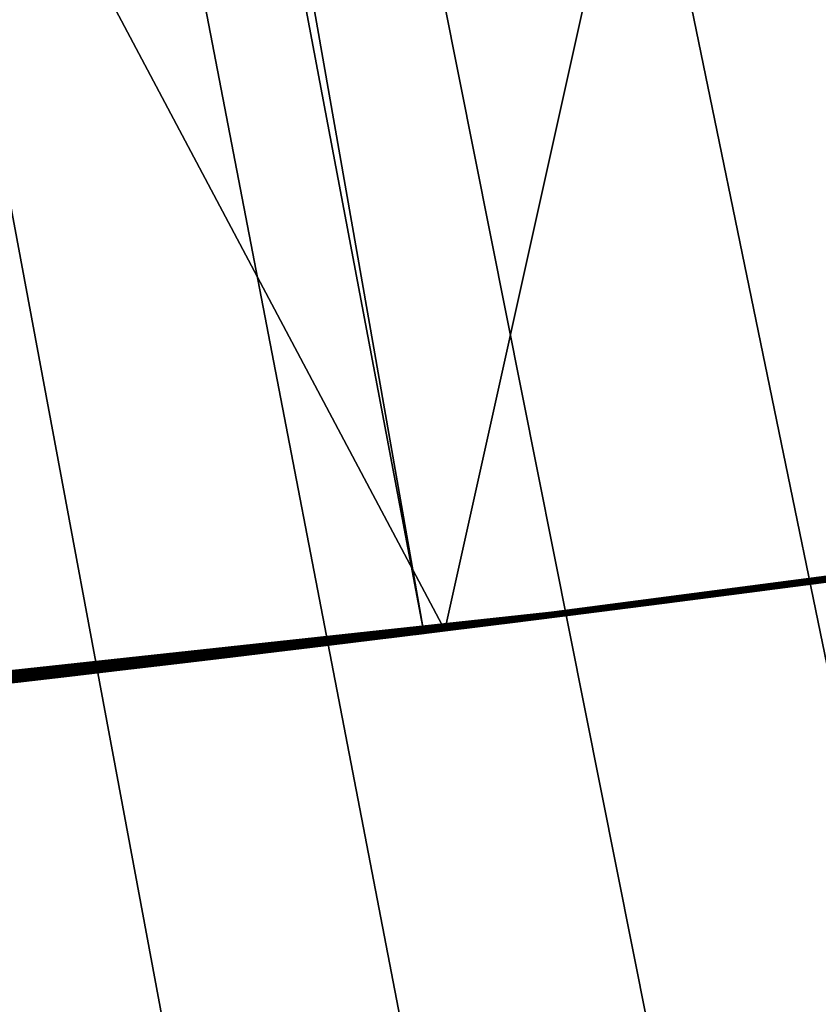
# Model space of a CAD drawing. Header units: millimetres. Extents: x -20 to 1804, y -298 to 307.
# Tile 71 of 189: x 873.471 to 873.779, y 8.793 to 9.173. Entities that reach past the tile are written whole.
import ezdxf

# ---------------------------------------------------------------- set-up
doc = ezdxf.new("R2010")
doc.units = ezdxf.units.MM
doc.header["$LTSCALE"] = 33.374815
for name, color, linetype in [('100', 7, 'CONTINUOUS'), ('101', 7, 'CONTINUOUS'), ('74', 7, 'CONTINUOUS'), ('75', 7, 'CONTINUOUS'), ('76', 7, 'CONTINUOUS'), ('77', 7, 'CONTINUOUS'), ('80', 7, 'CONTINUOUS'), ('88', 7, 'CONTINUOUS'), ('89', 7, 'CONTINUOUS'), ('91', 7, 'CONTINUOUS'), ('92', 7, 'CONTINUOUS'), ('93', 7, 'CONTINUOUS'), ('94', 7, 'CONTINUOUS'), ('99', 7, 'CONTINUOUS')]:
    doc.layers.add(name, color=color, linetype=linetype)

msp = doc.modelspace()

# ---------------------------------------------------------------- linework, layer by layer
at = {"layer": '100', "color": 70, "linetype": 'Continuous', "true_color": 0x7ee600}
for points in [[(873.47158, 13.95943, 32.5), (882.36022, -29.48018, 32.5), (874.94892, 14.21917, 32.5), (873.47158, 13.95943, 32.5)], [(873.47158, 13.95943, 32.5), (875.5501, 2.73178, 32.5), (877.72439, -8.2507, 32.5), (873.47158, 13.95943, 32.5)], [(873.47158, 13.95943, 32.5), (877.72439, -8.2507, 32.5), (879.99443, -18.98802, 32.5), (873.47158, 13.95943, 32.5)], [(873.47158, 13.95943, 32.5), (879.99443, -18.98802, 32.5), (882.36022, -29.48018, 32.5), (873.47158, 13.95943, 32.5)]]:
    msp.add_3dface(points, dxfattribs=at)
at = {"layer": '101', "color": 70, "linetype": 'Continuous', "true_color": 0x7ee600}
for points in [[(879.99443, -18.98802, 39), (877.72439, -8.2507, 39), (872.71497, 23.97979, 39), (879.99443, -18.98802, 39)], [(874.44662, 14.13086, 39), (879.99443, -18.98802, 39), (872.71497, 23.97979, 39), (874.44662, 14.13086, 39)], [(877.72439, -8.2507, 39), (875.5501, 2.73178, 39), (872.71497, 23.97979, 39), (877.72439, -8.2507, 39)], [(875.5501, 2.73178, 39), (873.47158, 13.95943, 39), (872.71497, 23.97979, 39), (875.5501, 2.73178, 39)]]:
    msp.add_3dface(points, dxfattribs=at)
at = {"layer": '74', "color": 7, "linetype": 'Continuous', "true_color": 0xccffff}
for points in [[(874.63287, 9.08691, 65), (867.70628, 48.48263, 65), (867.20564, 48.38774, 65), (874.63287, 9.08691, 65)], [(875.13351, 9.1818, 65), (867.70628, 48.48263, 65), (874.63287, 9.08691, 65), (875.13351, 9.1818, 65)], [(866.70908, 48.28071, 65), (874.12989, 9.00534, 65), (867.20564, 48.38774, 65), (866.70908, 48.28071, 65)], [(874.12989, 9.00534, 65), (874.63287, 9.08691, 65), (867.20564, 48.38774, 65), (874.12989, 9.00534, 65)], [(866.21659, 48.16153, 65), (873.6266, 8.93658, 65), (866.70908, 48.28071, 65), (866.21659, 48.16153, 65)], [(873.6266, 8.93658, 65), (874.12989, 9.00534, 65), (866.70908, 48.28071, 65), (873.6266, 8.93658, 65)], [(873.123, 8.88062, 65), (873.6266, 8.93658, 65), (866.21659, 48.16153, 65), (873.123, 8.88062, 65)]]:
    msp.add_3dface(points, dxfattribs=at)
at = {"layer": '75', "color": 7, "linetype": 'Continuous', "true_color": 0xccffff}
for points in [[(872.97928, 10.17278), (873.93515, 10.29048), (873.63465, 8.93755), (872.97928, 10.17278)], [(873.63465, 8.93755), (873.93515, 10.29048), (874.13393, 9.00592), (873.63465, 8.93755)], [(873.13501, 8.88178), (872.97928, 10.17278), (873.63465, 8.93755), (873.13501, 8.88178)]]:
    msp.add_3dface(points, dxfattribs=at)
at = {"layer": '76', "color": 7, "linetype": 'Continuous', "true_color": 0xccffff}
for points in [[(874.68625, 9.09637, 11.19381), (874.11475, 9.00281, 12.01815), (873.77676, 8.95543, 10.4611), (874.68625, 9.09637, 11.19381)], [(874.16729, 9.0107, 16.97071), (874.01642, 8.98842, 18.2624), (873.70196, 8.94574, 16.96846), (874.16729, 9.0107, 16.97071)], [(874.12989, 9.00534, 65), (873.6266, 8.93658, 65), (874.09959, 9.00056, 25.51265), (874.12989, 9.00534, 65)], [(873.63465, 8.93755), (874.13393, 9.00592), (873.74979, 8.95191, 5.18697), (873.63465, 8.93755)], [(873.74979, 8.95191, 5.18697), (874.13393, 9.00592), (873.88807, 8.97038, 5.12619), (873.74979, 8.95191, 5.18697)], [(874.11475, 9.00281, 12.01815), (873.62358, 8.93589, 11.9984), (873.77676, 8.95543, 10.4611), (874.11475, 9.00281, 12.01815)], [(874.09959, 9.00056, 25.51265), (873.6266, 8.93658, 65), (874.05328, 8.99375, 25.46213), (874.09959, 9.00056, 25.51265)], [(874.06632, 8.99566, 21.7472), (873.47274, 8.91782, 21.73326), (874.06089, 8.99487, 21.32342), (874.06632, 8.99566, 21.7472)], [(874.06089, 8.99487, 21.32342), (873.47274, 8.91782, 21.73326), (874.02553, 8.98973, 21.32412), (874.06089, 8.99487, 21.32342)], [(874.04541, 8.99261, 22.66302), (873.48235, 8.91894, 22.65022), (874.01409, 8.98808, 22.1967), (874.04541, 8.99261, 22.66302)], [(874.05328, 8.99375, 25.46213), (873.6266, 8.93658, 65), (874.00366, 8.98659, 25.41532), (874.05328, 8.99375, 25.46213)], [(874.02553, 8.98973, 21.32412), (873.47274, 8.91782, 21.73326), (873.99117, 8.9848, 21.32499), (874.02553, 8.98973, 21.32412)], [(874.01409, 8.98808, 22.1967), (873.48235, 8.91894, 22.65022), (873.9716, 8.98203, 22.19822), (874.01409, 8.98808, 22.1967)], [(874.01642, 8.98842, 18.2624), (873.68683, 8.94382, 18.26122), (873.70196, 8.94574, 16.96846), (874.01642, 8.98842, 18.2624)], [(873.99117, 8.9848, 21.32499), (873.47274, 8.91782, 21.73326), (873.95774, 8.98007, 21.32596), (873.99117, 8.9848, 21.32499)], [(874.00366, 8.98659, 25.41532), (873.6266, 8.93658, 65), (873.95064, 8.97907, 25.37201), (874.00366, 8.98659, 25.41532)], [(873.9716, 8.98203, 22.19822), (873.48235, 8.91894, 22.65022), (873.9301, 8.9762, 22.19972), (873.9716, 8.98203, 22.19822)], [(873.95774, 8.98007, 21.32596), (873.47274, 8.91782, 21.73326), (873.92523, 8.97552, 21.32703), (873.95774, 8.98007, 21.32596)], [(873.95064, 8.97907, 25.37201), (873.6266, 8.93658, 65), (873.89541, 8.97139, 25.33444), (873.95064, 8.97907, 25.37201)], [(873.92523, 8.97552, 21.32703), (873.47274, 8.91782, 21.73326), (873.89364, 8.97115, 21.32821), (873.92523, 8.97552, 21.32703)], [(873.9301, 8.9762, 22.19972), (873.48235, 8.91894, 22.65022), (873.8896, 8.9706, 22.2012), (873.9301, 8.9762, 22.19972)], [(873.90539, 8.97277, 16.57522), (873.63845, 8.93774, 16.56457), (873.86736, 8.96755, 15.67928), (873.90539, 8.97277, 16.57522)], [(873.89364, 8.97115, 21.32821), (873.47274, 8.91782, 21.73326), (873.86289, 8.96695, 21.32945), (873.89364, 8.97115, 21.32821)], [(873.8896, 8.9706, 22.2012), (873.48235, 8.91894, 22.65022), (873.85002, 8.9652, 22.20268), (873.8896, 8.9706, 22.2012)], [(873.89541, 8.97139, 25.33444), (873.6266, 8.93658, 65), (873.83742, 8.9635, 25.30232), (873.89541, 8.97139, 25.33444)], [(873.86289, 8.96695, 21.32945), (873.47274, 8.91782, 21.73326), (873.83299, 8.96291, 21.33076), (873.86289, 8.96695, 21.32945)], [(873.85002, 8.9652, 22.20268), (873.48235, 8.91894, 22.65022), (873.8113, 8.96, 22.20418), (873.85002, 8.9652, 22.20268)], [(873.86736, 8.96755, 15.67928), (873.63845, 8.93774, 16.56457), (873.77236, 8.95485, 15.69127), (873.86736, 8.96755, 15.67928)], [(873.86404, 8.9671, 5.65046), (873.72766, 8.94904, 8.6071), (873.71656, 8.94761, 5.7128), (873.86404, 8.9671, 5.65046)], [(873.7635, 8.95369, 8.60803), (873.72766, 8.94904, 8.6071), (873.86404, 8.9671, 5.65046), (873.7635, 8.95369, 8.60803)], [(873.84846, 8.96499, 19.31222), (873.76634, 8.95406, 21.02037), (873.73578, 8.95009, 19.20802), (873.84846, 8.96499, 19.31222)], [(873.80078, 8.9586, 8.60891), (873.7635, 8.95369, 8.60803), (873.86404, 8.9671, 5.65046), (873.80078, 8.9586, 8.60891)], [(873.79939, 8.95842, 21.02161), (873.76634, 8.95406, 21.02037), (873.84846, 8.96499, 19.31222), (873.79939, 8.95842, 21.02161)], [(873.83299, 8.96291, 21.33076), (873.47274, 8.91782, 21.73326), (873.80392, 8.95902, 21.33213), (873.83299, 8.96291, 21.33076)], [(873.83742, 8.9635, 25.30232), (873.6266, 8.93658, 65), (873.77804, 8.9556, 25.27657), (873.83742, 8.9635, 25.30232)], [(873.83404, 8.96305, 24.84143), (873.74806, 8.95168, 24.84311), (873.79448, 8.95777, 23.13262), (873.83404, 8.96305, 24.84143)], [(873.80392, 8.95902, 21.33213), (873.47274, 8.91782, 21.73326), (873.77561, 8.95528, 21.33354), (873.80392, 8.95902, 21.33213)], [(873.8113, 8.96, 22.20418), (873.48235, 8.91894, 22.65022), (873.77348, 8.955, 22.20569), (873.8113, 8.96, 22.20418)], [(873.79448, 8.95777, 23.13262), (873.74806, 8.95168, 24.84311), (873.75611, 8.95273, 23.1349), (873.79448, 8.95777, 23.13262)], [(873.80565, 8.95925, 9.56201), (873.75966, 8.95319, 9.5601), (873.78678, 8.95675, 9.06649), (873.80565, 8.95925, 9.56201)], [(873.81157, 8.96004, 12.31134), (873.78832, 8.95696, 12.71155), (873.77043, 8.9546, 12.31268), (873.81157, 8.96004, 12.31134)], [(873.80862, 8.95965, 13.16792), (873.78004, 8.95586, 13.99211), (873.77673, 8.95543, 13.16837), (873.80862, 8.95965, 13.16792)], [(873.77676, 8.95543, 10.4611), (872.86922, 8.85712, 11.96324), (872.86263, 8.85656, 9.73055), (873.77676, 8.95543, 10.4611)], [(872.87629, 8.85772, 11.95338), (872.86922, 8.85712, 11.96324), (873.77676, 8.95543, 10.4611), (872.87629, 8.85772, 11.95338)], [(872.88508, 8.85848, 11.94543), (872.87629, 8.85772, 11.95338), (873.77676, 8.95543, 10.4611), (872.88508, 8.85848, 11.94543)], [(872.89519, 8.85935, 11.94026), (872.88508, 8.85848, 11.94543), (873.77676, 8.95543, 10.4611), (872.89519, 8.85935, 11.94026)], [(872.90693, 8.86037, 11.9379), (872.89519, 8.85935, 11.94026), (873.77676, 8.95543, 10.4611), (872.90693, 8.86037, 11.9379)], [(872.91948, 8.86147, 11.93717), (872.90693, 8.86037, 11.9379), (873.77676, 8.95543, 10.4611), (872.91948, 8.86147, 11.93717)], [(872.93212, 8.86258, 11.93727), (872.91948, 8.86147, 11.93717), (873.77676, 8.95543, 10.4611), (872.93212, 8.86258, 11.93727)], [(872.9452, 8.86375, 11.93861), (872.93212, 8.86258, 11.93727), (873.77676, 8.95543, 10.4611), (872.9452, 8.86375, 11.93861)], [(872.95861, 8.86495, 11.94057), (872.9452, 8.86375, 11.93861), (873.77676, 8.95543, 10.4611), (872.95861, 8.86495, 11.94057)], [(872.9723, 8.86618, 11.94289), (872.95861, 8.86495, 11.94057), (873.77676, 8.95543, 10.4611), (872.9723, 8.86618, 11.94289)], [(872.98631, 8.86745, 11.94572), (872.9723, 8.86618, 11.94289), (873.77676, 8.95543, 10.4611), (872.98631, 8.86745, 11.94572)], [(873.00066, 8.86877, 11.94865), (872.98631, 8.86745, 11.94572), (873.77676, 8.95543, 10.4611), (873.00066, 8.86877, 11.94865)], [(873.01534, 8.87012, 11.95162), (873.00066, 8.86877, 11.94865), (873.77676, 8.95543, 10.4611), (873.01534, 8.87012, 11.95162)], [(873.03036, 8.87152, 11.95468), (873.01534, 8.87012, 11.95162), (873.77676, 8.95543, 10.4611), (873.03036, 8.87152, 11.95468)], [(873.04575, 8.87296, 11.95765), (873.03036, 8.87152, 11.95468), (873.77676, 8.95543, 10.4611), (873.04575, 8.87296, 11.95765)], [(873.06147, 8.87445, 11.96053), (873.04575, 8.87296, 11.95765), (873.77676, 8.95543, 10.4611), (873.06147, 8.87445, 11.96053)], [(873.07761, 8.87599, 11.96334), (873.06147, 8.87445, 11.96053), (873.77676, 8.95543, 10.4611), (873.07761, 8.87599, 11.96334)], [(873.09424, 8.87759, 11.96607), (873.07761, 8.87599, 11.96334), (873.77676, 8.95543, 10.4611), (873.09424, 8.87759, 11.96607)], [(873.11133, 8.87925, 11.96873), (873.09424, 8.87759, 11.96607), (873.77676, 8.95543, 10.4611), (873.11133, 8.87925, 11.96873)], [(873.12896, 8.88098, 11.9713), (873.11133, 8.87925, 11.96873), (873.77676, 8.95543, 10.4611), (873.12896, 8.88098, 11.9713)], [(873.14721, 8.88278, 11.97376), (873.12896, 8.88098, 11.9713), (873.77676, 8.95543, 10.4611), (873.14721, 8.88278, 11.97376)], [(873.16604, 8.88467, 11.97612), (873.14721, 8.88278, 11.97376), (873.77676, 8.95543, 10.4611), (873.16604, 8.88467, 11.97612)], [(873.18551, 8.88663, 11.97835), (873.16604, 8.88467, 11.97612), (873.77676, 8.95543, 10.4611), (873.18551, 8.88663, 11.97835)], [(873.20563, 8.88868, 11.98042), (873.18551, 8.88663, 11.97835), (873.77676, 8.95543, 10.4611), (873.20563, 8.88868, 11.98042)], [(873.22639, 8.89081, 11.98235), (873.20563, 8.88868, 11.98042), (873.77676, 8.95543, 10.4611), (873.22639, 8.89081, 11.98235)], [(873.24781, 8.89304, 11.98411), (873.22639, 8.89081, 11.98235), (873.77676, 8.95543, 10.4611), (873.24781, 8.89304, 11.98411)], [(873.26986, 8.89535, 11.98569), (873.24781, 8.89304, 11.98411), (873.77676, 8.95543, 10.4611), (873.26986, 8.89535, 11.98569)], [(873.29257, 8.89777, 11.98708), (873.26986, 8.89535, 11.98569), (873.77676, 8.95543, 10.4611), (873.29257, 8.89777, 11.98708)], [(873.31597, 8.90028, 11.98831), (873.29257, 8.89777, 11.98708), (873.77676, 8.95543, 10.4611), (873.31597, 8.90028, 11.98831)], [(873.34005, 8.90289, 11.98934), (873.31597, 8.90028, 11.98831), (873.77676, 8.95543, 10.4611), (873.34005, 8.90289, 11.98934)], [(873.36482, 8.90561, 11.99023), (873.34005, 8.90289, 11.98934), (873.77676, 8.95543, 10.4611), (873.36482, 8.90561, 11.99023)], [(873.39035, 8.90845, 11.99101), (873.36482, 8.90561, 11.99023), (873.77676, 8.95543, 10.4611), (873.39035, 8.90845, 11.99101)], [(873.4166, 8.9114, 11.99164), (873.39035, 8.90845, 11.99101), (873.77676, 8.95543, 10.4611), (873.4166, 8.9114, 11.99164)], [(873.44362, 8.91447, 11.99224), (873.4166, 8.9114, 11.99164), (873.77676, 8.95543, 10.4611), (873.44362, 8.91447, 11.99224)], [(873.47148, 8.91768, 11.99288), (873.44362, 8.91447, 11.99224), (873.77676, 8.95543, 10.4611), (873.47148, 8.91768, 11.99288)], [(873.50013, 8.92102, 11.99351), (873.47148, 8.91768, 11.99288), (873.77676, 8.95543, 10.4611), (873.50013, 8.92102, 11.99351)], [(873.77561, 8.95528, 21.33354), (873.47274, 8.91782, 21.73326), (873.74808, 8.95168, 21.33499), (873.77561, 8.95528, 21.33354)], [(873.77348, 8.955, 22.20569), (873.48235, 8.91894, 22.65022), (873.73652, 8.95018, 22.20722), (873.77348, 8.955, 22.20569)], [(873.52964, 8.9245, 11.99432), (873.50013, 8.92102, 11.99351), (873.77676, 8.95543, 10.4611), (873.52964, 8.9245, 11.99432)], [(873.56007, 8.92814, 11.99544), (873.52964, 8.9245, 11.99432), (873.77676, 8.95543, 10.4611), (873.56007, 8.92814, 11.99544)], [(873.59138, 8.93194, 11.9968), (873.56007, 8.92814, 11.99544), (873.77676, 8.95543, 10.4611), (873.59138, 8.93194, 11.9968)], [(873.62358, 8.93589, 11.9984), (873.59138, 8.93194, 11.9968), (873.77676, 8.95543, 10.4611), (873.62358, 8.93589, 11.9984)], [(873.77804, 8.9556, 25.27657), (873.6266, 8.93658, 65), (873.71933, 8.94797, 25.25892), (873.77804, 8.9556, 25.27657)], [(873.77236, 8.95485, 15.69127), (873.63845, 8.93774, 16.56457), (873.67715, 8.94259, 15.69393), (873.77236, 8.95485, 15.69127)], [(873.78004, 8.95586, 13.99211), (873.71223, 8.94705, 13.98656), (873.77673, 8.95543, 13.16837), (873.78004, 8.95586, 13.99211)], [(873.77673, 8.95543, 13.16837), (873.71223, 8.94705, 13.98656), (873.74582, 8.95139, 13.16886), (873.77673, 8.95543, 13.16837)], [(873.77043, 8.9546, 12.31268), (873.7588, 8.95308, 12.71074), (873.73061, 8.94942, 12.31422), (873.77043, 8.9546, 12.31268)], [(873.76634, 8.95406, 21.02037), (873.73418, 8.94988, 21.01912), (873.73578, 8.95009, 19.20802), (873.76634, 8.95406, 21.02037)], [(873.78678, 8.95675, 9.06649), (873.75966, 8.95319, 9.5601), (873.75705, 8.95285, 9.0672), (873.78678, 8.95675, 9.06649)], [(873.78832, 8.95696, 12.71155), (873.7588, 8.95308, 12.71074), (873.77043, 8.9546, 12.31268), (873.78832, 8.95696, 12.71155)], [(873.74808, 8.95168, 21.33499), (873.47274, 8.91782, 21.73326), (873.72131, 8.94822, 21.33648), (873.74808, 8.95168, 21.33499)], [(873.73652, 8.95018, 22.20722), (873.48235, 8.91894, 22.65022), (873.70038, 8.94554, 22.20878), (873.73652, 8.95018, 22.20722)], [(873.61643, 8.93501, 5.2592), (873.63465, 8.93755), (873.74979, 8.95191, 5.18697), (873.61643, 8.93501, 5.2592)], [(873.73578, 8.95009, 19.20802), (873.64265, 8.93826, 21.0154), (873.63524, 8.93734, 19.11601), (873.73578, 8.95009, 19.20802)], [(873.67233, 8.94198, 21.01663), (873.64265, 8.93826, 21.0154), (873.73578, 8.95009, 19.20802), (873.67233, 8.94198, 21.01663)], [(873.74806, 8.95168, 24.84311), (873.66272, 8.94077, 24.85224), (873.71902, 8.94793, 23.13718), (873.74806, 8.95168, 24.84311)], [(873.70284, 8.94585, 21.01787), (873.67233, 8.94198, 21.01663), (873.73578, 8.95009, 19.20802), (873.70284, 8.94585, 21.01787)], [(873.73418, 8.94988, 21.01912), (873.70284, 8.94585, 21.01787), (873.73578, 8.95009, 19.20802), (873.73418, 8.94988, 21.01912)], [(873.74582, 8.95139, 13.16886), (873.71223, 8.94705, 13.98656), (873.71556, 8.94748, 13.16937), (873.74582, 8.95139, 13.16886)], [(873.75966, 8.95319, 9.5601), (873.71527, 8.94744, 9.55777), (873.75705, 8.95285, 9.0672), (873.75966, 8.95319, 9.5601)], [(873.75705, 8.95285, 9.0672), (873.71527, 8.94744, 9.55777), (873.72774, 8.94905, 9.06794), (873.75705, 8.95285, 9.0672)], [(873.75611, 8.95273, 23.1349), (873.74806, 8.95168, 24.84311), (873.71902, 8.94793, 23.13718), (873.75611, 8.95273, 23.1349)], [(873.7588, 8.95308, 12.71074), (873.73017, 8.94936, 12.70992), (873.73061, 8.94942, 12.31422), (873.7588, 8.95308, 12.71074)], [(873.72131, 8.94822, 21.33648), (873.47274, 8.91782, 21.73326), (873.69524, 8.94488, 21.338), (873.72131, 8.94822, 21.33648)], [(873.71933, 8.94797, 25.25892), (873.6266, 8.93658, 65), (873.66074, 8.94052, 25.2489), (873.71933, 8.94797, 25.25892)], [(873.71223, 8.94705, 13.98656), (873.64467, 8.93851, 13.98595), (873.6857, 8.94367, 13.16991), (873.71223, 8.94705, 13.98656)], [(873.71902, 8.94793, 23.13718), (873.66272, 8.94077, 24.85224), (873.68313, 8.94335, 23.13946), (873.71902, 8.94793, 23.13718)], [(873.71656, 8.94761, 5.7128), (873.69303, 8.9446, 8.60615), (873.66631, 8.94122, 5.7386), (873.71656, 8.94761, 5.7128)], [(873.71527, 8.94744, 9.55777), (873.67231, 8.94198, 9.55537), (873.69873, 8.94533, 9.06873), (873.71527, 8.94744, 9.55777)], [(873.71556, 8.94748, 13.16937), (873.71223, 8.94705, 13.98656), (873.6857, 8.94367, 13.16991), (873.71556, 8.94748, 13.16937)], [(873.73061, 8.94942, 12.31422), (873.70252, 8.94581, 12.70908), (873.69212, 8.94449, 12.31594), (873.73061, 8.94942, 12.31422)], [(873.72766, 8.94904, 8.6071), (873.69303, 8.9446, 8.60615), (873.71656, 8.94761, 5.7128), (873.72766, 8.94904, 8.6071)], [(873.72774, 8.94905, 9.06794), (873.71527, 8.94744, 9.55777), (873.69873, 8.94533, 9.06873), (873.72774, 8.94905, 9.06794)], [(873.73017, 8.94936, 12.70992), (873.70252, 8.94581, 12.70908), (873.73061, 8.94942, 12.31422), (873.73017, 8.94936, 12.70992)], [(873.70196, 8.94574, 16.96846), (873.31487, 8.90016, 18.25397), (873.2363, 8.89184, 16.96251), (873.70196, 8.94574, 16.96846)], [(873.68683, 8.94382, 18.26122), (873.31487, 8.90016, 18.25397), (873.70196, 8.94574, 16.96846), (873.68683, 8.94382, 18.26122)], [(873.69524, 8.94488, 21.338), (873.47274, 8.91782, 21.73326), (873.66988, 8.94167, 21.33953), (873.69524, 8.94488, 21.338)], [(873.70038, 8.94554, 22.20878), (873.48235, 8.91894, 22.65022), (873.66506, 8.94107, 22.21037), (873.70038, 8.94554, 22.20878)], [(873.67715, 8.94259, 15.69393), (873.63845, 8.93774, 16.56457), (873.57954, 8.9305, 15.68776), (873.67715, 8.94259, 15.69393)], [(873.6857, 8.94367, 13.16991), (873.64467, 8.93851, 13.98595), (873.65631, 8.93997, 13.17048), (873.6857, 8.94367, 13.16991)], [(873.68313, 8.94335, 23.13946), (873.66272, 8.94077, 24.85224), (873.64847, 8.93899, 23.14172), (873.68313, 8.94335, 23.13946)], [(873.67555, 8.94239, 12.70822), (873.64918, 8.93907, 12.70734), (873.65488, 8.93979, 12.31791), (873.67555, 8.94239, 12.70822)], [(873.69212, 8.94449, 12.31594), (873.67555, 8.94239, 12.70822), (873.65488, 8.93979, 12.31791), (873.69212, 8.94449, 12.31594)], [(873.69303, 8.9446, 8.60615), (873.65957, 8.94038, 8.60515), (873.66631, 8.94122, 5.7386), (873.69303, 8.9446, 8.60615)], [(873.69873, 8.94533, 9.06873), (873.67231, 8.94198, 9.55537), (873.66969, 8.94165, 9.06956), (873.69873, 8.94533, 9.06873)], [(873.70252, 8.94581, 12.70908), (873.67555, 8.94239, 12.70822), (873.69212, 8.94449, 12.31594), (873.70252, 8.94581, 12.70908)], [(873.66988, 8.94167, 21.33953), (873.47274, 8.91782, 21.73326), (873.64521, 8.93858, 21.34109), (873.66988, 8.94167, 21.33953)], [(873.64521, 8.93858, 21.34109), (873.47274, 8.91782, 21.73326), (873.62118, 8.9356, 21.34267), (873.64521, 8.93858, 21.34109)], [(873.66506, 8.94107, 22.21037), (873.48235, 8.91894, 22.65022), (873.63056, 8.93676, 22.21199), (873.66506, 8.94107, 22.21037)], [(873.64467, 8.93851, 13.98595), (873.57688, 8.93018, 13.99032), (873.62694, 8.93631, 13.1711), (873.64467, 8.93851, 13.98595)], [(873.66272, 8.94077, 24.85224), (873.57859, 8.93038, 24.86853), (873.64847, 8.93899, 23.14172), (873.66272, 8.94077, 24.85224)], [(873.64847, 8.93899, 23.14172), (873.57859, 8.93038, 24.86853), (873.61497, 8.93483, 23.14397), (873.64847, 8.93899, 23.14172)], [(873.66074, 8.94052, 25.2489), (873.6266, 8.93658, 65), (873.60212, 8.93325, 25.2464), (873.66074, 8.94052, 25.2489)], [(873.66631, 8.94122, 5.7386), (873.6273, 8.93635, 8.60413), (873.61801, 8.93521, 5.76519), (873.66631, 8.94122, 5.7386)], [(873.65488, 8.93979, 12.31791), (873.62344, 8.93588, 12.70644), (873.61891, 8.93532, 12.32012), (873.65488, 8.93979, 12.31791)], [(873.64918, 8.93907, 12.70734), (873.62344, 8.93588, 12.70644), (873.65488, 8.93979, 12.31791), (873.64918, 8.93907, 12.70734)], [(873.65631, 8.93997, 13.17048), (873.64467, 8.93851, 13.98595), (873.62694, 8.93631, 13.1711), (873.65631, 8.93997, 13.17048)], [(873.65957, 8.94038, 8.60515), (873.6273, 8.93635, 8.60413), (873.66631, 8.94122, 5.7386), (873.65957, 8.94038, 8.60515)], [(873.67231, 8.94198, 9.55537), (873.63071, 8.93678, 9.55307), (873.66969, 8.94165, 9.06956), (873.67231, 8.94198, 9.55537)], [(873.66969, 8.94165, 9.06956), (873.63071, 8.93678, 9.55307), (873.64072, 8.93802, 9.07044), (873.66969, 8.94165, 9.06956)], [(873.6266, 8.93658, 65), (873.123, 8.88062, 65), (873.60212, 8.93325, 25.2464), (873.6266, 8.93658, 65)], [(873.13501, 8.88178), (873.63465, 8.93755), (873.14909, 8.88297, 5.64728), (873.13501, 8.88178)], [(873.14909, 8.88297, 5.64728), (873.63465, 8.93755), (873.25233, 8.89351, 5.53416), (873.14909, 8.88297, 5.64728)], [(873.25233, 8.89351, 5.53416), (873.63465, 8.93755), (873.3652, 8.90565, 5.43128), (873.25233, 8.89351, 5.53416)], [(873.63845, 8.93774, 16.56457), (873.3601, 8.90509, 16.55487), (873.57954, 8.9305, 15.68776), (873.63845, 8.93774, 16.56457)], [(873.3652, 8.90565, 5.43128), (873.63465, 8.93755), (873.48673, 8.91945, 5.33946), (873.3652, 8.90565, 5.43128)], [(873.62118, 8.9356, 21.34267), (873.47274, 8.91782, 21.73326), (873.5978, 8.93272, 21.34425), (873.62118, 8.9356, 21.34267)], [(873.63056, 8.93676, 22.21199), (873.48235, 8.91894, 22.65022), (873.59684, 8.93261, 22.21365), (873.63056, 8.93676, 22.21199)], [(873.48673, 8.91945, 5.33946), (873.63465, 8.93755), (873.61643, 8.93501, 5.2592), (873.48673, 8.91945, 5.33946)], [(873.63524, 8.93734, 19.11601), (873.55818, 8.92792, 21.01174), (873.54497, 8.92633, 19.03412), (873.63524, 8.93734, 19.11601)], [(873.58557, 8.93123, 21.01295), (873.55818, 8.92792, 21.01174), (873.63524, 8.93734, 19.11601), (873.58557, 8.93123, 21.01295)], [(873.61801, 8.93521, 5.76519), (873.59602, 8.9325, 8.60307), (873.57167, 8.92954, 5.79255), (873.61801, 8.93521, 5.76519)], [(873.62694, 8.93631, 13.1711), (873.57688, 8.93018, 13.99032), (873.59762, 8.9327, 13.17177), (873.62694, 8.93631, 13.1711)], [(873.61497, 8.93483, 23.14397), (873.57859, 8.93038, 24.86853), (873.58266, 8.93088, 23.1462), (873.61497, 8.93483, 23.14397)], [(873.61891, 8.93532, 12.32012), (873.59802, 8.93275, 12.70552), (873.58414, 8.93106, 12.32258), (873.61891, 8.93532, 12.32012)], [(873.61372, 8.93468, 21.01417), (873.58557, 8.93123, 21.01295), (873.63524, 8.93734, 19.11601), (873.61372, 8.93468, 21.01417)], [(873.63071, 8.93678, 9.55307), (873.59048, 8.93183, 9.55082), (873.61165, 8.93442, 9.07138), (873.63071, 8.93678, 9.55307)], [(873.6273, 8.93635, 8.60413), (873.59602, 8.9325, 8.60307), (873.61801, 8.93521, 5.76519), (873.6273, 8.93635, 8.60413)], [(873.62344, 8.93588, 12.70644), (873.59802, 8.93275, 12.70552), (873.61891, 8.93532, 12.32012), (873.62344, 8.93588, 12.70644)], [(873.64072, 8.93802, 9.07044), (873.63071, 8.93678, 9.55307), (873.61165, 8.93442, 9.07138), (873.64072, 8.93802, 9.07044)], [(873.64265, 8.93826, 21.0154), (873.61372, 8.93468, 21.01417), (873.63524, 8.93734, 19.11601), (873.64265, 8.93826, 21.0154)], [(873.60212, 8.93325, 25.2464), (873.123, 8.88062, 65), (873.53817, 8.92552, 25.25314), (873.60212, 8.93325, 25.2464)], [(873.5978, 8.93272, 21.34425), (873.47274, 8.91782, 21.73326), (873.57506, 8.92995, 21.34584), (873.5978, 8.93272, 21.34425)], [(873.59684, 8.93261, 22.21365), (873.48235, 8.91894, 22.65022), (873.56387, 8.9286, 22.21535), (873.59684, 8.93261, 22.21365)], [(873.58414, 8.93106, 12.32258), (873.57287, 8.92969, 12.70458), (873.55057, 8.927, 12.32532), (873.58414, 8.93106, 12.32258)], [(873.58266, 8.93088, 23.1462), (873.57859, 8.93038, 24.86853), (873.55144, 8.92711, 23.14841), (873.58266, 8.93088, 23.1462)], [(873.59048, 8.93183, 9.55082), (873.55148, 8.92711, 9.54887), (873.58244, 8.93085, 9.07238), (873.59048, 8.93183, 9.55082)], [(873.58244, 8.93085, 9.07238), (873.55148, 8.92711, 9.54887), (873.5531, 8.92731, 9.07345), (873.58244, 8.93085, 9.07238)], [(873.59602, 8.9325, 8.60307), (873.56575, 8.92883, 8.60198), (873.57167, 8.92954, 5.79255), (873.59602, 8.9325, 8.60307)], [(873.59762, 8.9327, 13.17177), (873.57688, 8.93018, 13.99032), (873.56822, 8.92913, 13.17248), (873.59762, 8.9327, 13.17177)], [(873.59802, 8.93275, 12.70552), (873.57287, 8.92969, 12.70458), (873.58414, 8.93106, 12.32258), (873.59802, 8.93275, 12.70552)], [(873.61165, 8.93442, 9.07138), (873.59048, 8.93183, 9.55082), (873.58244, 8.93085, 9.07238), (873.61165, 8.93442, 9.07138)], [(873.57954, 8.9305, 15.68776), (873.3601, 8.90509, 16.55487), (873.48215, 8.91892, 15.67258), (873.57954, 8.9305, 15.68776)], [(873.57506, 8.92995, 21.34584), (873.47274, 8.91782, 21.73326), (873.5529, 8.92728, 21.34744), (873.57506, 8.92995, 21.34584)], [(873.5529, 8.92728, 21.34744), (873.47274, 8.91782, 21.73326), (873.53134, 8.92471, 21.34904), (873.5529, 8.92728, 21.34744)], [(873.56387, 8.9286, 22.21535), (873.48235, 8.91894, 22.65022), (873.53167, 8.92475, 22.21709), (873.56387, 8.9286, 22.21535)], [(873.57859, 8.93038, 24.86853), (873.49618, 8.92056, 24.89192), (873.55144, 8.92711, 23.14841), (873.57859, 8.93038, 24.86853)], [(873.55144, 8.92711, 23.14841), (873.49618, 8.92056, 24.89192), (873.52135, 8.92352, 23.15059), (873.55144, 8.92711, 23.14841)], [(873.57688, 8.93018, 13.99032), (873.50925, 8.92209, 13.99955), (873.56822, 8.92913, 13.17248), (873.57688, 8.93018, 13.99032)], [(873.56822, 8.92913, 13.17248), (873.50925, 8.92209, 13.99955), (873.53858, 8.92557, 13.17325), (873.56822, 8.92913, 13.17248)], [(873.55148, 8.92711, 9.54887), (873.51373, 8.92262, 9.54716), (873.52358, 8.92378, 9.07458), (873.55148, 8.92711, 9.54887)], [(873.55057, 8.927, 12.32532), (873.52336, 8.92376, 12.7026), (873.51814, 8.92314, 12.32832), (873.55057, 8.927, 12.32532)], [(873.54802, 8.9267, 12.7036), (873.52336, 8.92376, 12.7026), (873.55057, 8.927, 12.32532), (873.54802, 8.9267, 12.7036)], [(873.5531, 8.92731, 9.07345), (873.55148, 8.92711, 9.54887), (873.52358, 8.92378, 9.07458), (873.5531, 8.92731, 9.07345)], [(873.57167, 8.92954, 5.79255), (873.53646, 8.92532, 8.60087), (873.52728, 8.92422, 5.82068), (873.57167, 8.92954, 5.79255)], [(873.55818, 8.92792, 21.01174), (873.53149, 8.92472, 21.01054), (873.54497, 8.92633, 19.03412), (873.55818, 8.92792, 21.01174)], [(873.56575, 8.92883, 8.60198), (873.53646, 8.92532, 8.60087), (873.57167, 8.92954, 5.79255), (873.56575, 8.92883, 8.60198)], [(873.57287, 8.92969, 12.70458), (873.54802, 8.9267, 12.7036), (873.55057, 8.927, 12.32532), (873.57287, 8.92969, 12.70458)], [(873.53817, 8.92552, 25.25314), (873.123, 8.88062, 65), (873.4748, 8.91806, 25.26742), (873.53817, 8.92552, 25.25314)], [(873.54497, 8.92633, 19.03412), (873.48026, 8.9187, 21.00818), (873.4631, 8.91671, 18.96036), (873.54497, 8.92633, 19.03412)], [(873.53134, 8.92471, 21.34904), (873.47274, 8.91782, 21.73326), (873.51036, 8.92222, 21.35064), (873.53134, 8.92471, 21.34904)], [(873.50553, 8.92165, 21.00936), (873.48026, 8.9187, 21.00818), (873.54497, 8.92633, 19.03412), (873.50553, 8.92165, 21.00936)], [(873.53167, 8.92475, 22.21709), (873.48235, 8.91894, 22.65022), (873.50022, 8.92103, 22.21887), (873.53167, 8.92475, 22.21709)], [(873.52728, 8.92422, 5.82068), (873.50801, 8.92195, 8.59973), (873.48485, 8.91923, 5.8496), (873.52728, 8.92422, 5.82068)], [(873.52135, 8.92352, 23.15059), (873.49618, 8.92056, 24.89192), (873.49229, 8.9201, 23.15275), (873.52135, 8.92352, 23.15059)], [(873.52358, 8.92378, 9.07458), (873.51373, 8.92262, 9.54716), (873.49387, 8.92029, 9.07579), (873.52358, 8.92378, 9.07458)], [(873.52336, 8.92376, 12.7026), (873.49885, 8.92087, 12.70157), (873.51814, 8.92314, 12.32832), (873.52336, 8.92376, 12.7026)], [(873.53149, 8.92472, 21.01054), (873.50553, 8.92165, 21.00936), (873.54497, 8.92633, 19.03412), (873.53149, 8.92472, 21.01054)], [(873.53646, 8.92532, 8.60087), (873.50801, 8.92195, 8.59973), (873.52728, 8.92422, 5.82068), (873.53646, 8.92532, 8.60087)], [(873.53858, 8.92557, 13.17325), (873.50925, 8.92209, 13.99955), (873.50875, 8.92203, 13.17408), (873.53858, 8.92557, 13.17325)], [(873.49618, 8.92056, 24.89192), (873.4159, 8.91132, 24.9224), (873.49229, 8.9201, 23.15275), (873.49618, 8.92056, 24.89192)], [(873.49229, 8.9201, 23.15275), (873.4159, 8.91132, 24.9224), (873.46423, 8.91684, 23.15488), (873.49229, 8.9201, 23.15275)], [(873.50925, 8.92209, 13.99955), (873.44276, 8.91437, 14.01358), (873.50875, 8.92203, 13.17408), (873.50925, 8.92209, 13.99955)], [(873.50875, 8.92203, 13.17408), (873.44276, 8.91437, 14.01358), (873.47871, 8.91852, 13.17499), (873.50875, 8.92203, 13.17408)], [(873.48685, 8.91947, 12.3316), (873.47455, 8.91804, 12.70052), (873.45665, 8.91597, 12.33517), (873.48685, 8.91947, 12.3316)], [(873.49387, 8.92029, 9.07579), (873.47715, 8.91834, 9.54578), (873.46441, 8.91686, 9.07705), (873.49387, 8.92029, 9.07579)], [(873.50022, 8.92103, 22.21887), (873.48235, 8.91894, 22.65022), (873.46946, 8.91745, 22.22069), (873.50022, 8.92103, 22.21887)], [(873.48991, 8.91982, 21.35224), (873.47274, 8.91782, 21.73326), (873.47001, 8.91751, 21.35383), (873.48991, 8.91982, 21.35224)], [(873.51036, 8.92222, 21.35064), (873.47274, 8.91782, 21.73326), (873.48991, 8.91982, 21.35224), (873.51036, 8.92222, 21.35064)], [(873.49885, 8.92087, 12.70157), (873.47455, 8.91804, 12.70052), (873.48685, 8.91947, 12.3316), (873.49885, 8.92087, 12.70157)], [(873.51373, 8.92262, 9.54716), (873.47715, 8.91834, 9.54578), (873.49387, 8.92029, 9.07579), (873.51373, 8.92262, 9.54716)], [(873.50801, 8.92195, 8.59973), (873.48044, 8.91872, 8.59857), (873.48485, 8.91923, 5.8496), (873.50801, 8.92195, 8.59973)], [(873.51814, 8.92314, 12.32832), (873.49885, 8.92087, 12.70157), (873.48685, 8.91947, 12.3316), (873.51814, 8.92314, 12.32832)], [(873.47274, 8.91782, 21.73326), (872.85562, 8.85596, 21.70401), (873.47001, 8.91751, 21.35383), (873.47274, 8.91782, 21.73326)], [(873.48235, 8.91894, 22.65022), (872.92743, 8.86217, 22.6256), (873.46946, 8.91745, 22.22069), (873.48235, 8.91894, 22.65022)], [(873.4748, 8.91806, 25.26742), (873.123, 8.88062, 65), (873.41185, 8.91086, 25.28935), (873.4748, 8.91806, 25.26742)], [(873.48215, 8.91892, 15.67258), (873.3601, 8.90509, 16.55487), (873.38828, 8.90822, 15.648), (873.48215, 8.91892, 15.67258)], [(873.47715, 8.91834, 9.54578), (873.44169, 8.91425, 9.54481), (873.46441, 8.91686, 9.07705), (873.47715, 8.91834, 9.54578)], [(873.47871, 8.91852, 13.17499), (873.44276, 8.91437, 14.01358), (873.44826, 8.915, 13.17597), (873.47871, 8.91852, 13.17499)], [(873.48485, 8.91923, 5.8496), (873.45369, 8.91563, 8.59737), (873.44445, 8.91457, 5.87947), (873.48485, 8.91923, 5.8496)], [(873.47455, 8.91804, 12.70052), (873.45053, 8.91526, 12.69944), (873.45665, 8.91597, 12.33517), (873.47455, 8.91804, 12.70052)], [(873.48044, 8.91872, 8.59857), (873.45369, 8.91563, 8.59737), (873.48485, 8.91923, 5.8496), (873.48044, 8.91872, 8.59857)], [(873.48026, 8.9187, 21.00818), (873.45564, 8.91585, 21.00702), (873.4631, 8.91671, 18.96036), (873.48026, 8.9187, 21.00818)]]:
    msp.add_3dface(points, dxfattribs=at)
at = {"layer": '77', "color": 7, "linetype": 'Continuous', "true_color": 0xccffff}
for points in [[(873.76243, 8.95355, 18.53599), (873.76267, 8.95358, 18.5332), (873.76276, 8.9536, 18.53879), (873.76243, 8.95355, 18.53599)], [(873.76267, 8.95358, 18.5332), (873.76364, 8.95371, 18.53075), (873.76276, 8.9536, 18.53879), (873.76267, 8.95358, 18.5332)], [(873.76276, 8.9536, 18.53879), (873.76556, 8.95396, 18.52886), (873.76631, 8.95406, 18.54571), (873.76276, 8.9536, 18.53879)], [(873.76364, 8.95371, 18.53075), (873.76556, 8.95396, 18.52886), (873.76276, 8.9536, 18.53879), (873.76364, 8.95371, 18.53075)], [(873.76556, 8.95396, 18.52886), (873.76831, 8.95432, 18.52738), (873.76631, 8.95406, 18.54571), (873.76556, 8.95396, 18.52886)], [(873.76631, 8.95406, 18.54571), (873.76831, 8.95432, 18.52738), (873.7691, 8.95443, 18.54976), (873.76631, 8.95406, 18.54571)], [(873.76831, 8.95432, 18.52738), (873.76985, 8.95452, 18.52675), (873.7691, 8.95443, 18.54976), (873.76831, 8.95432, 18.52738)], [(873.7691, 8.95443, 18.54976), (873.76985, 8.95452, 18.52675), (873.77012, 8.95456, 18.55108), (873.7691, 8.95443, 18.54976)], [(873.76985, 8.95452, 18.52675), (873.77294, 8.95493, 18.52566), (873.77012, 8.95456, 18.55108), (873.76985, 8.95452, 18.52675)], [(873.77012, 8.95456, 18.55108), (873.77294, 8.95493, 18.52566), (873.77118, 8.9547, 18.5524), (873.77012, 8.95456, 18.55108)], [(873.77118, 8.9547, 18.5524), (873.77294, 8.95493, 18.52566), (873.77227, 8.95484, 18.55372), (873.77118, 8.9547, 18.5524)], [(873.77227, 8.95484, 18.55372), (873.77294, 8.95493, 18.52566), (873.77337, 8.95499, 18.55505), (873.77227, 8.95484, 18.55372)], [(873.77294, 8.95493, 18.52566), (873.77453, 8.95514, 18.52521), (873.77337, 8.95499, 18.55505), (873.77294, 8.95493, 18.52566)], [(873.77337, 8.95499, 18.55505), (873.77453, 8.95514, 18.52521), (873.77449, 8.95513, 18.55639), (873.77337, 8.95499, 18.55505)], [(873.77453, 8.95514, 18.52521), (873.77619, 8.95536, 18.52484), (873.77449, 8.95513, 18.55639), (873.77453, 8.95514, 18.52521)], [(873.77449, 8.95513, 18.55639), (873.77619, 8.95536, 18.52484), (873.77564, 8.95528, 18.55773), (873.77449, 8.95513, 18.55639)], [(873.77564, 8.95528, 18.55773), (873.77619, 8.95536, 18.52484), (873.77681, 8.95544, 18.55907), (873.77564, 8.95528, 18.55773)], [(873.77619, 8.95536, 18.52484), (873.77789, 8.95558, 18.52453), (873.77681, 8.95544, 18.55907), (873.77619, 8.95536, 18.52484)], [(873.77681, 8.95544, 18.55907), (873.77789, 8.95558, 18.52453), (873.77801, 8.9556, 18.56041), (873.77681, 8.95544, 18.55907)], [(873.77789, 8.95558, 18.52453), (873.77962, 8.95581, 18.52426), (873.77801, 8.9556, 18.56041), (873.77789, 8.95558, 18.52453)], [(873.77801, 8.9556, 18.56041), (873.77962, 8.95581, 18.52426), (873.77922, 8.95576, 18.56177), (873.77801, 8.9556, 18.56041)]]:
    msp.add_3dface(points, dxfattribs=at)
at = {"layer": '80', "color": 7, "linetype": 'Continuous', "true_color": 0xccffff}
for points in [[(873.82356, 8.96164, 15.20126), (873.77425, 8.9551, 15.21876), (873.81616, 8.96065, 14.46432), (873.82356, 8.96164, 15.20126)], [(873.81616, 8.96065, 14.46432), (873.77425, 8.9551, 15.21876), (873.76901, 8.95441, 14.44845), (873.81616, 8.96065, 14.46432)], [(873.76901, 8.95441, 14.44845), (873.72198, 8.94831, 15.23062), (873.71913, 8.94794, 14.43768), (873.76901, 8.95441, 14.44845)], [(873.77425, 8.9551, 15.21876), (873.72198, 8.94831, 15.23062), (873.76901, 8.95441, 14.44845), (873.77425, 8.9551, 15.21876)], [(873.66677, 8.94128, 15.23682), (873.66651, 8.94125, 14.432), (873.71913, 8.94794, 14.43768), (873.66677, 8.94128, 15.23682)], [(873.72198, 8.94831, 15.23062), (873.66677, 8.94128, 15.23682), (873.71913, 8.94794, 14.43768), (873.72198, 8.94831, 15.23062)], [(873.61117, 8.93436, 14.43822), (873.66651, 8.94125, 14.432), (873.61406, 8.93472, 15.23111), (873.61117, 8.93436, 14.43822)], [(873.61406, 8.93472, 15.23111), (873.66651, 8.94125, 14.432), (873.66677, 8.94128, 15.23682), (873.61406, 8.93472, 15.23111)], [(873.56407, 8.92863, 15.22032), (873.61117, 8.93436, 14.43822), (873.61406, 8.93472, 15.23111), (873.56407, 8.92863, 15.22032)], [(873.55875, 8.92799, 14.4501), (873.61117, 8.93436, 14.43822), (873.56407, 8.92863, 15.22032), (873.55875, 8.92799, 14.4501)], [(873.50927, 8.92209, 14.46763), (873.55875, 8.92799, 14.4501), (873.51679, 8.92298, 15.20444), (873.50927, 8.92209, 14.46763)], [(873.51679, 8.92298, 15.20444), (873.55875, 8.92799, 14.4501), (873.56407, 8.92863, 15.22032), (873.51679, 8.92298, 15.20444)], [(873.46233, 8.91662, 14.49143), (873.50927, 8.92209, 14.46763), (873.47197, 8.91774, 15.18298), (873.46233, 8.91662, 14.49143)], [(873.47197, 8.91774, 15.18298), (873.50927, 8.92209, 14.46763), (873.51679, 8.92298, 15.20444), (873.47197, 8.91774, 15.18298)], [(873.42954, 8.91286, 15.15583), (873.46233, 8.91662, 14.49143), (873.47197, 8.91774, 15.18298), (873.42954, 8.91286, 15.15583)]]:
    msp.add_3dface(points, dxfattribs=at)
at = {"layer": '88', "color": 70, "linetype": 'Continuous', "true_color": 0x7ee600}
for points in [[(874.55814, 2.59391, 4), (872.48669, 13.78626, 4), (872.71497, 23.97979, 4), (874.55814, 2.59391, 4)], [(876.72484, -8.3557, 4), (874.55814, 2.59391, 4), (872.71497, 23.97979, 4), (876.72484, -8.3557, 4)], [(878.98679, -19.06257, 4), (876.72484, -8.3557, 4), (872.71497, 23.97979, 4), (878.98679, -19.06257, 4)], [(881.34399, -29.52668, 4), (878.98679, -19.06257, 4), (872.71497, 23.97979, 4), (881.34399, -29.52668, 4)], [(883.79644, -39.74805, 4), (881.34399, -29.52668, 4), (872.71497, 23.97979, 4), (883.79644, -39.74805, 4)], [(874.44662, 14.13086, 4), (883.79644, -39.74805, 4), (872.71497, 23.97979, 4), (874.44662, 14.13086, 4)]]:
    msp.add_3dface(points, dxfattribs=at)
at = {"layer": '89', "color": 70, "linetype": 'Continuous', "true_color": 0x7ee600}
for points in [[(883.79644, -39.74805, 59), (874.44662, 14.13086, 59), (870.75504, 23.63519, 59), (883.79644, -39.74805, 59)], [(881.34399, -29.52668, 59), (883.79644, -39.74805, 59), (870.75504, 23.63519, 59), (881.34399, -29.52668, 59)], [(878.98679, -19.06257, 59), (881.34399, -29.52668, 59), (870.75504, 23.63519, 59), (878.98679, -19.06257, 59)], [(876.72484, -8.3557, 59), (878.98679, -19.06257, 59), (870.75504, 23.63519, 59), (876.72484, -8.3557, 59)], [(874.55814, 2.59391, 59), (876.72484, -8.3557, 59), (870.75504, 23.63519, 59), (874.55814, 2.59391, 59)], [(872.48669, 13.78626, 59), (874.55814, 2.59391, 59), (870.75504, 23.63519, 59), (872.48669, 13.78626, 59)]]:
    msp.add_3dface(points, dxfattribs=at)
at = {"layer": '91', "color": 70, "linetype": 'Continuous', "true_color": 0x7ee600}
for points in [[(874.55814, 2.59391, 59), (872.48669, 13.78626, 59), (874.53619, 2.56574, 31.5), (874.55814, 2.59391, 59)], [(874.53619, 2.56574, 31.5), (872.48669, 13.78626, 59), (872.48669, 13.78626, 31.5), (874.53619, 2.56574, 31.5)]]:
    msp.add_3dface(points, dxfattribs=at)
at = {"layer": '92', "color": 60, "linetype": 'Continuous', "true_color": 0xabff00}
for points in [[(875.5279, 2.70347, 35.75), (873.47158, 13.95943, 35.75), (875.5501, 2.73178, 39), (875.5279, 2.70347, 35.75)], [(875.5501, 2.73178, 39), (873.47158, 13.95943, 35.75), (873.47158, 13.95943, 39), (875.5501, 2.73178, 39)]]:
    msp.add_3dface(points, dxfattribs=at)
at = {"layer": '93', "color": 60, "linetype": 'Continuous', "true_color": 0xabff00}
for points in [[(873.47158, 13.95943, 30.5), (875.5279, 2.70347, 30.5), (873.47158, 13.95943, 24), (873.47158, 13.95943, 30.5)], [(873.47158, 13.95943, 24), (875.5279, 2.70347, 30.5), (875.5279, 2.70347, 24), (873.47158, 13.95943, 24)]]:
    msp.add_3dface(points, dxfattribs=at)
at = {"layer": '94', "color": 70, "linetype": 'Continuous', "true_color": 0x7ee600}
for points in [[(872.48669, 13.78626, 4), (874.55814, 2.59391, 4), (872.48669, 13.78626, 31.5), (872.48669, 13.78626, 4)], [(874.55814, 2.59391, 4), (874.53619, 2.56574, 31.5), (872.48669, 13.78626, 31.5), (874.55814, 2.59391, 4)]]:
    msp.add_3dface(points, dxfattribs=at)
at = {"layer": '99', "color": 70, "linetype": 'Continuous', "true_color": 0x7ee600}
for points in [[(873.47158, 13.95943, 35.75), (875.5279, 2.70347, 35.75), (873.47158, 13.95943, 32.5), (873.47158, 13.95943, 35.75)], [(873.47158, 13.95943, 32.5), (875.5279, 2.70347, 35.75), (875.5501, 2.73178, 32.5), (873.47158, 13.95943, 32.5)]]:
    msp.add_3dface(points, dxfattribs=at)

doc.saveas('drawing.dxf')
